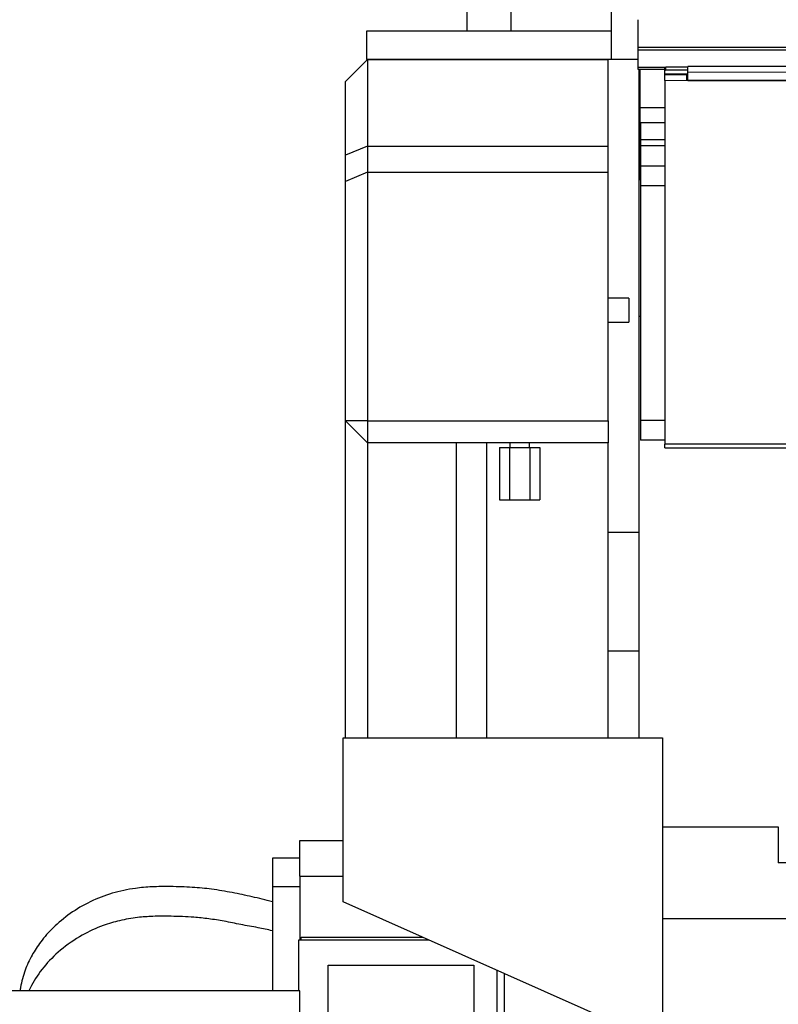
# Model space of a CAD drawing. Header units: inches. Extents: x 0 to 17820, y -10 to 12600.
# Tile 35 of 117: x 899 to 1593, y 9100 to 10000. Entities that reach past the tile are written whole.
import ezdxf

# ---------------------------------------------------------------- set-up
doc = ezdxf.new("R2010")
doc.units = ezdxf.units.IN
doc.layers.add('1', color=7, linetype='Continuous', true_color=0xffffff)
doc.layers.add('254', color=7, linetype='Continuous', true_color=0xffffff)
doc.styles.add('latin_extended', font='simplex.shx')
doc.dimstyles.get("Standard").update_dxf_attribs({"dimtxt": 0.18, "dimasz": 0.18, "dimexe": 0.18, "dimexo": 0.0625, "dimgap": 0.09, "dimtad": 0, "dimtih": 1, "dimtoh": 1, "dimdec": 4, "dimzin": 0, "dimdsep": 46, "dimtxsty": 'Standard', "dimcen": 0.09, "dimadec": 0, "dimazin": 0, "dimtfac": 1, "dimtdec": 4, "dimtofl": 0, "dimtmove": 0, "dimatfit": 3, "dimfxl": 1, "dimtolj": 1, "dimtzin": 0, "dimarcsym": 0})

# ---------------------------------------------------------------- blocks, each defined once
blk = doc.blocks.new('_U11')
at = {"layer": '254', "color": 3, "linetype": 'Continuous', "lineweight": 13, "transparency": 16777216}
for p, q in [((6468.59, 10266.59), (6468.59, 6922.66)), ((761.09, 8418.65), (761.09, 6922.66)), ((866.09, 6952.66), (6363.59, 6952.66))]:
    blk.add_line(p, q, dxfattribs=at)
at = {"layer": '254', "color": 3, "transparency": 16777216}
for points in [[(866.09, 6970.16), (866.09, 6935.16), (761.09, 6952.66)], [(6363.59, 6935.16), (6363.59, 6970.16), (6468.59, 6952.66)]]:
    blk.add_solid(points, dxfattribs=at)
at = {"layer": 'Defpoints', "color": 0, "transparency": 16777216}
for p in [(6468.59, 10296.59), (761.09, 8448.65), (6468.59, 6952.66)]:
    blk.add_point(p, dxfattribs=at)
at = {"layer": '254', "color": 2, "lineweight": 13, "transparency": 16777216, "insert": (3429.84, 7110.16), "char_height": 105, "attachment_point": 1, "style": 'latin_extended'}
blk.add_mtext('\\A1;5707', dxfattribs=at)
blk = doc.blocks.new('_U12')
at = {"layer": '254', "color": 3, "linetype": 'Continuous', "lineweight": 13, "transparency": 16777216}
for p, q in [((3516.09, 9250.7), (3516.09, 7168.55)), ((1464.89, 8643.65), (1464.89, 7168.55)), ((3411.09, 7198.55), (1569.89, 7198.55))]:
    blk.add_line(p, q, dxfattribs=at)
at = {"layer": '254', "color": 3, "transparency": 16777216}
for points in [[(1569.89, 7216.05), (1569.89, 7181.05), (1464.89, 7198.55)], [(3411.09, 7181.05), (3411.09, 7216.05), (3516.09, 7198.55)]]:
    blk.add_solid(points, dxfattribs=at)
at = {"layer": 'Defpoints', "color": 0, "transparency": 16777216}
for p in [(3516.09, 9280.7), (1464.89, 8673.65), (1464.89, 7198.55)]:
    blk.add_point(p, dxfattribs=at)
at = {"layer": '254', "color": 2, "lineweight": 13, "transparency": 16777216, "insert": (2327.99, 7356.05), "char_height": 105, "attachment_point": 1, "style": 'latin_extended'}
blk.add_mtext('\\A1;2051', dxfattribs=at)

msp = doc.modelspace()

# ---------------------------------------------------------------- linework, layer by layer
at = {"layer": '1', "color": 2, "linetype": 'Continuous', "lineweight": 25}
for p, q in [((1440.09, 9963.731), (1440.09, 10221.731)), ((1348.026, 10053.965), (1348.026, 9989.731)), ((1308.026, 9989.731), (1308.026, 10027.785)), ((1464.59, 9974.621), (1464.59, 10000.163)), ((1440.09, 9989.731), (1216.09, 9989.731)), ((1216.09, 9989.731), (1216.09, 9963.731)), ((1464.59, 9972.357), (1464.59, 9974.621)), ((2680.59, 9974.621), (1464.59, 9974.621)), ((1464.59, 9956.506), (1464.59, 9972.357)), ((2680.59, 9972.357), (1464.59, 9972.357)), ((1217.09, 9963.65), (1197.09, 9943.65)), ((1440.09, 9963.731), (1216.09, 9963.731)), ((1217.09, 9963.65), (1437.09, 9963.65)), ((1217.09, 9963.65), (1217.09, 9884.65)), ((1437.09, 9884.65), (1437.09, 9963.65)), ((1464.59, 9963.731), (1440.09, 9963.731)), ((2092.84, 9957.415), (1509.84, 9957.415)), ((1509.84, 9952.043), (1509.84, 9957.415)), ((1464.59, 9954.757), (1464.59, 9956.506)), ((1489.233, 9956.506), (1464.59, 9956.506)), ((1488.853, 9954.757), (1464.59, 9954.757)), ((1465.09, 9954.758), (1465.09, 9919.649)), ((1466.09, 9954.758), (1466.09, 9919.649)), ((1488.84, 9953.513), (1488.84, 9956.112)), ((1488.84, 9949.603), (1488.84, 9953.513)), ((1508.84, 9949.604), (1488.84, 9949.604)), ((1488.84, 9944.524), (1488.84, 9949.604)), ((1509.846, 9950.309), (1488.89, 9950.309)), ((1488.89, 9949.604), (1488.89, 9950.309)), ((1509.84, 9956.612), (1489.84, 9956.612)), ((1509.84, 9954.013), (1489.84, 9954.013)), ((1508.84, 9944.524), (1508.84, 9949.604)), ((1509.84, 9944.529), (1509.84, 9952.043)), ((1197.09, 9876.366), (1197.09, 9943.65)), ((1488.84, 9944.524), (1488.84, 9612.154)), ((1509.84, 9946.604), (1508.84, 9946.604)), ((2093.84, 9944.524), (1508.84, 9944.524)), ((1509.84, 9944.529), (2092.84, 9944.529)), ((1466.09, 9919.649), (1465.09, 9919.649)), ((1465.09, 9919.649), (1465.09, 9853.649)), ((1488.84, 9919.649), (1466.09, 9919.649)), ((1466.09, 9919.649), (1466.09, 9853.649)), ((1466.589, 9905.981), (1466.589, 9890.404)), ((1488.881, 9905.981), (1466.589, 9905.981)), ((1466.589, 9890.404), (1466.589, 9884.958)), ((1488.881, 9890.404), (1466.589, 9890.404)), ((1217.09, 9884.65), (1197.09, 9876.366)), ((1197.09, 9852.366), (1197.09, 9876.366)), ((1217.09, 9884.65), (1437.09, 9884.65)), ((1217.09, 9884.65), (1217.09, 9860.65)), ((1437.09, 9860.65), (1437.09, 9884.65)), ((1466.589, 9884.958), (1466.589, 9866.174)), ((1488.881, 9884.958), (1466.589, 9884.958)), ((1217.09, 9860.65), (1197.09, 9852.366)), ((1217.09, 9860.65), (1437.09, 9860.65)), ((1217.09, 9860.65), (1217.09, 9633.381)), ((1437.09, 9633.381), (1437.09, 9860.65)), ((1466.589, 9866.174), (1466.589, 9848.149)), ((1488.881, 9866.174), (1466.589, 9866.174)), ((1197.09, 9633.381), (1197.09, 9852.366)), ((1466.63, 9853.649), (1465.09, 9853.649)), ((1465.09, 9853.649), (1465.09, 9728.649)), ((1466.589, 9848.149), (1466.589, 9633.649)), ((1488.881, 9848.149), (1466.589, 9848.149)), ((1456.09, 9745.649), (1456.09, 9723.649)), ((1466.63, 9728.649), (1465.09, 9728.649)), ((1465.09, 9728.649), (1465.09, 9343.686)), ((1197.09, 9633.381), (1217.09, 9613.381)), ((1217.09, 9633.381), (1197.09, 9633.381)), ((1197.09, 9343.68), (1197.09, 9633.381)), ((1217.09, 9633.381), (1217.09, 9613.381)), ((1217.09, 9633.381), (1437.09, 9633.381)), ((1437.09, 9633.381), (1437.09, 9613.381)), ((1466.589, 9633.649), (1466.589, 9615.649)), ((1488.881, 9633.649), (1466.589, 9633.649)), ((1488.881, 9615.649), (1466.589, 9615.649)), ((1437.09, 9613.381), (1217.09, 9613.381)), ((1217.09, 9613.381), (1217.09, 9343.682)), ((1337.614, 9609.149), (1346.852, 9609.149)), ((1337.614, 9609.149), (1337.614, 9561.149)), ((1346.852, 9609.149), (1365.327, 9609.149)), ((1346.852, 9609.149), (1346.852, 9561.149)), ((1365.327, 9609.149), (1374.565, 9609.149)), ((1365.327, 9609.149), (1365.327, 9561.149)), ((1374.565, 9609.149), (1374.565, 9561.149)), ((1437.09, 9343.682), (1437.09, 9613.381)), ((2113.84, 9612.154), (1488.84, 9612.154)), ((1488.84, 9608.568), (1488.84, 9612.154)), ((1488.84, 9608.568), (2738.84, 9608.568)), ((1337.614, 9561.149), (1346.852, 9561.149)), ((1346.852, 9561.149), (1365.327, 9561.149)), ((1365.327, 9561.149), (1374.565, 9561.149)), ((1437.09, 9531.649), (1465.09, 9531.649)), ((1437.09, 9423.149), (1465.09, 9423.149)), ((1194.869, 9343.678), (1486.869, 9343.678)), ((1194.869, 9193.678), (1194.869, 9343.678)), ((1486.869, 9343.678), (1486.869, 9073.151)), ((1486.869, 9262.149), (1592.59, 9262.149)), ((1592.59, 9262.149), (1592.59, 9229.149)), ((1155.09, 9217.149), (1155.09, 9249.649)), ((1155.09, 9249.649), (1194.869, 9249.649)), ((1130.09, 9233.655), (1130.09, 9207.162)), ((1155.09, 9233.655), (1130.09, 9233.655)), ((1130.09, 9233.655), (1130.09, 9207.162)), ((1155.09, 9233.655), (1130.09, 9233.655)), ((1704.59, 9229.149), (1592.59, 9229.149)), ((1155.09, 9217.149), (1194.87, 9217.149)), ((1155.09, 9217.149), (1155.09, 9158.945)), ((1155.09, 9207.156), (1130.09, 9207.156)), ((1155.09, 9207.156), (1130.09, 9207.156)), ((1130.09, 9207.156), (1130.09, 9112.157)), ((1130.09, 9207.156), (1130.09, 9112.157)), ((1460.59, 9075.372), (1194.869, 9193.678)), ((1704.59, 9177.979), (1486.869, 9177.979)), ((1154.39, 9158.949), (1272.871, 9158.949)), ((1154.39, 9112.146), (1154.39, 9158.949)), ((1156.534, 9158.946), (1156.534, 9161.305)), ((1156.534, 9161.305), (1267.579, 9161.305)), ((1181.09, 9024.699), (1181.09, 9135.699)), ((1181.09, 9135.699), (1314.39, 9135.699)), ((1314.39, 9135.699), (1314.39, 9024.699)), ((1335.14, 9131.226), (1335.14, 9029.249)), ((1342.034, 9128.155), (1342.034, 9036.29)), ((1155.09, 9112.149), (851.09, 9112.149)), ((1155.09, 9028.978), (1155.09, 9112.149))]:
    msp.add_line(p, q, dxfattribs=at)
at = {"layer": '1', "color": 110, "linetype": 'Continuous', "lineweight": 13}
for p, q in [((1489.84, 9956.612), (1489.84, 9954.013)), ((1508.84, 9944.524), (1488.84, 9944.524))]:
    msp.add_line(p, q, dxfattribs=at)
at = {"layer": '1', "color": 2, "linetype": 'Continuous', "lineweight": 25}
for centre, major_axis, start_param, end_param in [((1489.84, 9956.112), (-1, 0), 4.712389, 6.2831853), ((1489.84, 9953.513), (1, 0), 1.5707963, 3.1415927)]:
    msp.add_ellipse(centre, major_axis=major_axis, ratio=0.5, start_param=start_param, end_param=end_param, dxfattribs=at)
at = {"layer": '1', "color": 110, "linetype": 'Continuous', "lineweight": 13}
msp.add_open_spline([(2092.84, 9952.043), (1509.84, 9952.043)], degree=1, dxfattribs=at)
at = {"layer": '1', "color": 2, "linetype": 'Continuous', "lineweight": 25}
for points in [[(1456.09, 9745.649), (1449.756, 9745.649), (1443.422, 9745.649), (1437.089, 9745.649)], [(1437.09, 9723.649), (1443.423, 9723.649), (1449.756, 9723.649), (1456.09, 9723.649)], [(1347.09, 9613.381), (1347.09, 9611.971), (1347.09, 9610.56), (1347.09, 9609.149)], [(1365.09, 9609.149), (1365.09, 9610.56), (1365.09, 9611.971), (1365.09, 9613.381)]]:
    msp.add_open_spline(points, degree=3, dxfattribs=at)
for points, knots in [([(1298.09, 9613.375), (1298.09, 9604.759), (1298.09, 9583.144), (1298.09, 9550.403), (1298.09, 9517.026), (1298.09, 9489.271), (1298.09, 9466.461), (1298.09, 9445.142), (1298.09, 9421.557), (1298.09, 9392.629), (1298.09, 9366.042), (1298.09, 9349.099), (1298.09, 9343.679)], [0, 0, 0, 0, 0.0958347, 0.2404383, 0.3641968, 0.4671102, 0.5491785, 0.6179254, 0.7042615, 0.8115257, 0.9397178, 1, 1, 1, 1]), ([(1326.09, 9343.682), (1326.09, 9345.783), (1326.09, 9355.532), (1326.09, 9371.476), (1326.09, 9390.74), (1326.09, 9411.895), (1326.09, 9439.104), (1326.09, 9475.85), (1326.09, 9520.725), (1326.09, 9567.469), (1326.09, 9599.256), (1326.09, 9613.375)], [0, 0, 0, 0, 0.0233772, 0.1084395, 0.1773611, 0.2376596, 0.3437716, 0.4800229, 0.6464134, 0.8429432, 1, 1, 1, 1]), ([(1130.09, 9193.653), (1123.95, 9195.252), (1111.797, 9198.202), (1093.285, 9202.089), (1075.076, 9205.276), (1056.213, 9207.039), (1037.964, 9207.615), (1020.602, 9207.496), (1002.676, 9205.979), (983.573, 9201.966), (963.397, 9194.144), (945.126, 9183.374), (929.94, 9170.766), (918.498, 9157.882), (909.914, 9144.817), (903.528, 9130.851), (900.521, 9119.666), (899.512, 9113.233), (899.365, 9112.178)], [0, 0, 0, 0, 0.0694179, 0.1363047, 0.204298, 0.2673923, 0.337891, 0.3987447, 0.4522307, 0.5290465, 0.6054761, 0.6818916, 0.7552555, 0.8183695, 0.8719934, 0.92795, 0.9882176, 1, 1, 1, 1]), ([(1130.09, 9193.653), (1123.95, 9195.252), (1111.797, 9198.202), (1093.285, 9202.089), (1075.076, 9205.276), (1056.213, 9207.039), (1037.964, 9207.615), (1020.602, 9207.496), (1002.676, 9205.979), (983.573, 9201.966), (963.397, 9194.144), (945.126, 9183.374), (929.94, 9170.766), (918.498, 9157.882), (909.914, 9144.817), (903.528, 9130.851), (900.521, 9119.666), (899.512, 9113.233), (899.365, 9112.178)], [0, 0, 0, 0, 0.0694179, 0.1363047, 0.204298, 0.2673923, 0.337891, 0.3987447, 0.4522307, 0.5290465, 0.6054761, 0.6818916, 0.7552555, 0.8183695, 0.8719934, 0.92795, 0.9882176, 1, 1, 1, 1]), ([(1130.09, 9167.145), (1125.771, 9168.099), (1116.255, 9170.139), (1101.539, 9172.668), (1086.41, 9175.897), (1072.14, 9178.144), (1055.944, 9179.75), (1038.878, 9180.446), (1021.691, 9180.501), (1005.93, 9179.375), (990.7, 9176.728), (973.62, 9171.634), (954.985, 9163.091), (936.478, 9150.297), (920.769, 9134.545), (911.979, 9121.497), (908.198, 9113.895), (907.473, 9112.332)], [0, 0, 0, 0, 0.0551248, 0.1202965, 0.1817027, 0.2388801, 0.2929923, 0.3755388, 0.4418921, 0.4971619, 0.5631255, 0.6250917, 0.7089573, 0.8064837, 0.8946704, 0.9786089, 1, 1, 1, 1]), ([(1130.09, 9167.145), (1125.771, 9168.099), (1116.255, 9170.139), (1101.539, 9172.668), (1086.41, 9175.897), (1072.14, 9178.144), (1055.944, 9179.75), (1038.878, 9180.446), (1021.691, 9180.501), (1005.93, 9179.375), (990.7, 9176.728), (973.62, 9171.634), (954.985, 9163.091), (936.478, 9150.297), (920.769, 9134.545), (911.979, 9121.497), (908.198, 9113.895), (907.473, 9112.332)], [0, 0, 0, 0, 0.0551248, 0.1202965, 0.1817027, 0.2388801, 0.2929923, 0.3755388, 0.4418921, 0.4971619, 0.5631255, 0.6250917, 0.7089573, 0.8064837, 0.8946704, 0.9786089, 1, 1, 1, 1])]:
    msp.add_open_spline(points, degree=3, knots=knots, dxfattribs=at)

# ---------------------------------------------------------------- dimensions: what is measured, and where the dimension line sits
at = {"layer": '254', "color": 2, "linetype": 'Continuous', "lineweight": 13}
for base, p1, p2, picture, middle in [((6468.58969, 6952.66241), (761.0897, 8448.64919), (6468.58969, 10296.58971), '_U11', (3614.83969, 6952.66241)), ((1464.885, 7198.547), (3516.09, 9280.695), (1464.885, 8673.649), '_U12', (2490.488, 7198.547))]:
    dim = msp.add_linear_dim(base=base, p1=p1, p2=p2, dimstyle='Standard', override={"dimscale": 30, "dimtxt": 3.5, "dimasz": 3.5, "dimexe": 1, "dimexo": 1, "dimgap": 1.75, "dimtad": 1, "dimtih": 1, "dimtoh": 0, "dimdec": 0, "dimlfac": 1, "dimzin": 8, "dimdsep": 46, "dimlunit": 2, "dimtxsty": 'latin_extended', "dimsah": 1, "dimse1": 0, "dimse2": 0, "dimsd1": 0, "dimsd2": 0, "dimclrd": 3, "dimclre": 3, "dimclrt": 2, "dimtol": 0, "dimtm": -0.1, "dimtfac": 0.714286, "dimtdec": 3, "dimtofl": 1, "dimtmove": 0, "dimtzin": 8, "dimlwd": 13, "dimlwe": 13}, dxfattribs=at)
    dim.commit()
    dim.dimension.update_dxf_attribs({"geometry": picture, "text_midpoint": middle, "dimtype": 160})

doc.saveas('drawing.dxf')
